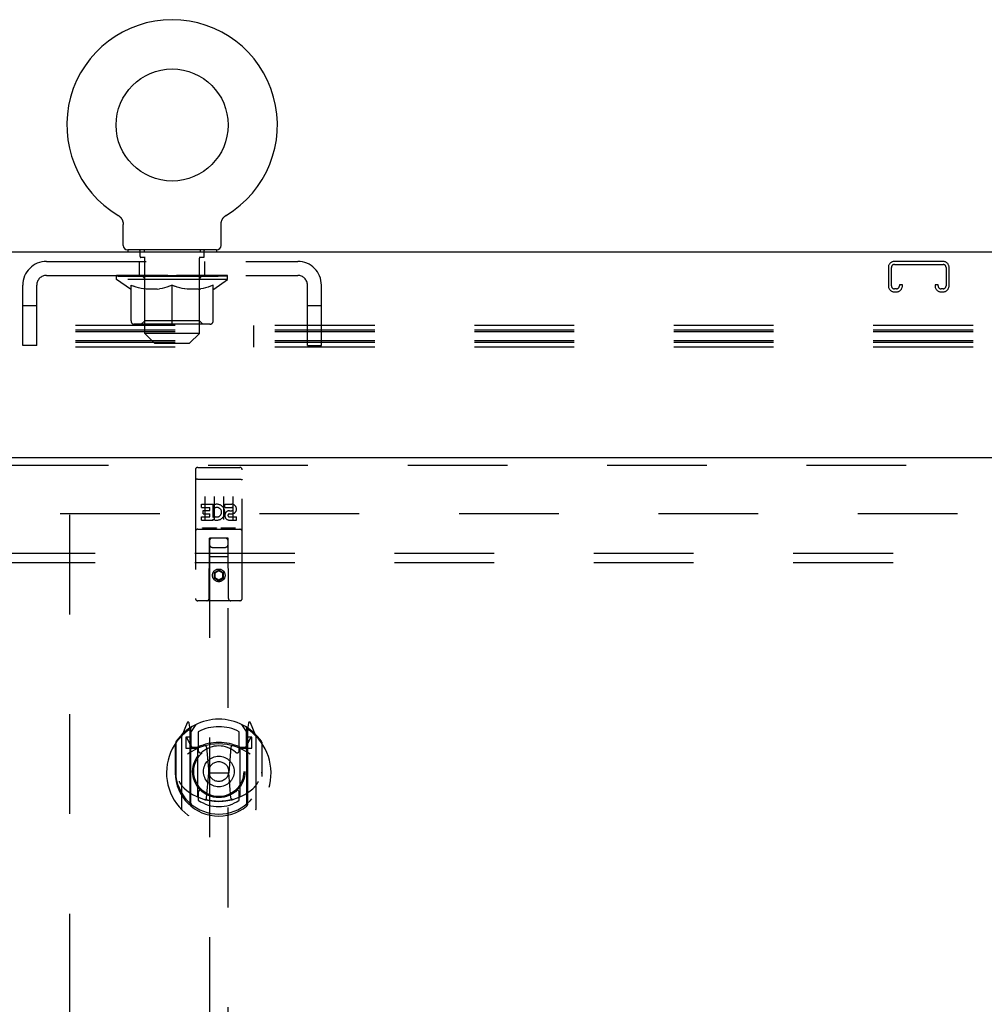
# Model space of a CAD drawing. Header units: inches. Extents: x 0 to 243, y 0 to 157.
# Tile 30 of 68: x 89 to 102, y 88 to 102. Entities that reach past the tile are written whole.
import ezdxf

# ---------------------------------------------------------------- set-up
doc = ezdxf.new("R2010")
doc.units = ezdxf.units.IN
doc.header["$LTSCALE"] = 13.357143
doc.header["$MEASUREMENT"] = 0
doc.linetypes.add('HIDDEN', pattern=[0.2, 0.1, -0.1])
doc.layers.get('0').update_dxf_attribs({"linetype": 'CONTINUOUS'})
for name, color, linetype in [('DEFAULT_2', 8, 'HIDDEN'), ('DOOR_2_ASSEMBLY', 7, 'CONTINUOUS'), ('SUBPANELS', 7, 'CONTINUOUS')]:
    doc.layers.add(name, color=color, linetype=linetype)

msp = doc.modelspace()

# ---------------------------------------------------------------- linework, layer by layer
at = {"color": 7, "linetype": 'Continuous'}
for p, q in [((90.2614, 98.8992), (90.2613, 98.8992)), ((90.2613, 98.8992), (90.2657, 98.8965)), ((90.2629, 98.8982), (90.2621, 98.8987)), ((90.2657, 98.8965), (90.27, 98.8936)), ((90.27, 98.8936), (90.2742, 98.8905)), ((90.2741, 98.8906), (90.2783, 98.8873)), ((90.2781, 98.8874), (90.2822, 98.8839)), ((90.2821, 98.8841), (90.286, 98.8804)), ((90.2859, 98.8806), (90.2897, 98.8768)), ((90.2896, 98.8769), (90.2933, 98.873)), ((90.2931, 98.8731), (90.2967, 98.8691)), ((90.2965, 98.8692), (90.2999, 98.865)), ((90.2998, 98.8652), (90.303, 98.8609)), ((91.6659, 98.8609), (91.6691, 98.8652)), ((91.669, 98.865), (91.6724, 98.8692)), ((91.6723, 98.8691), (91.6758, 98.8731)), ((91.6757, 98.873), (91.6794, 98.8769)), ((91.6792, 98.8768), (91.6831, 98.8806)), ((91.6829, 98.8804), (91.6869, 98.8841)), ((91.6867, 98.8839), (91.6908, 98.8874)), ((91.6907, 98.8873), (91.6949, 98.8906)), ((91.6947, 98.8905), (91.699, 98.8936)), ((91.6989, 98.8936), (91.7032, 98.8965)), ((91.699, 98.8936), (91.7001, 98.8944)), ((91.7032, 98.8965), (91.7076, 98.8992)), ((91.7068, 98.8987), (91.706, 98.8982)), ((90.3029, 98.8611), (90.306, 98.8566)), ((90.3059, 98.8568), (90.3088, 98.8523)), ((90.3087, 98.8524), (90.3114, 98.8478)), ((90.3114, 98.8479), (90.3139, 98.8432)), ((90.3138, 98.8434), (90.3162, 98.8386)), ((90.3161, 98.8387), (90.3183, 98.8339)), ((90.3183, 98.834), (90.3202, 98.829)), ((90.3202, 98.8291), (90.322, 98.8242)), ((90.322, 98.8243), (90.3236, 98.8192)), ((90.3236, 98.8193), (90.325, 98.8142)), ((90.325, 98.8143), (90.3262, 98.8092)), ((90.3262, 98.8093), (90.3272, 98.8041)), ((90.3272, 98.8042), (90.328, 98.799)), ((90.328, 98.799), (90.3287, 98.7939)), ((90.3287, 98.7939), (90.3291, 98.7887)), ((90.3291, 98.7887), (90.3294, 98.7835)), ((90.3294, 98.7835), (90.3295, 98.779)), ((90.3295, 98.4979), (90.3295, 98.779)), ((91.6395, 98.7835), (91.6398, 98.7887)), ((91.6395, 98.779), (91.6395, 98.7835)), ((91.6395, 98.779), (91.6395, 98.7835)), ((91.6395, 98.4979), (91.6395, 98.779)), ((91.6398, 98.7887), (91.6403, 98.7939)), ((91.6403, 98.7939), (91.6409, 98.799)), ((91.6409, 98.799), (91.6417, 98.8042)), ((91.6417, 98.8041), (91.6428, 98.8093)), ((91.6428, 98.8092), (91.644, 98.8143)), ((91.644, 98.8142), (91.6454, 98.8193)), ((91.6454, 98.8192), (91.647, 98.8243)), ((91.6469, 98.8242), (91.6487, 98.8291)), ((91.6487, 98.829), (91.6507, 98.834)), ((91.6507, 98.8339), (91.6528, 98.8387)), ((91.6528, 98.8386), (91.6551, 98.8434)), ((91.6551, 98.8432), (91.6576, 98.8479)), ((91.6575, 98.8478), (91.6602, 98.8524)), ((91.6602, 98.8523), (91.663, 98.8568)), ((91.6629, 98.8566), (91.666, 98.8611)), ((167.047, 98.4079), (49.172, 98.4079)), ((90.3895, 98.4379), (90.3895, 98.4079)), ((91.5795, 98.4379), (90.3895, 98.4379)), ((91.5795, 98.4379), (91.5795, 98.4079))]:
    msp.add_line(p, q, dxfattribs=at)
msp.add_circle((90.9845, 100.1096), 0.75, dxfattribs=at)
for centre, radius, start, end in [((90.9845, 100.1096), 1.41, 300.81801, 239.18199), ((90.3895, 98.4979), 0.06, 180, 270), ((91.5795, 98.4979), 0.06, 270, 360)]:
    msp.add_arc(centre, radius, start, end, dxfattribs=at)
at = {"layer": 'DEFAULT_2', "color": 8, "linetype": 'HIDDEN'}
for p, q in [((90.2688, 98.8944), (90.27, 98.8936)), ((91.7076, 98.8992), (91.7076, 98.8992)), ((91.7077, 98.8992), (91.7076, 98.8992)), ((90.5545, 98.3479), (90.5545, 98.4279)), ((90.6217, 98.3379), (90.5645, 98.3379)), ((90.6095, 98.4379), (90.6095, 98.4079)), ((91.4045, 98.3379), (91.3472, 98.3379)), ((91.3595, 98.4379), (91.3595, 98.4079)), ((91.4145, 98.3479), (91.4145, 98.4279)), ((89.3015, 98.2829), (92.6675, 98.2829)), ((90.547, 98.0959), (90.547, 98.2829)), ((90.6195, 97.3179), (90.6195, 98.3279)), ((91.3495, 97.3179), (91.3495, 98.3279)), ((91.422, 98.0959), (91.422, 98.2829)), ((101.3107, 98.2829), (100.6582, 98.2829)), ((100.6582, 98.2429), (101.3107, 98.2429)), ((89.3015, 98.0959), (92.6675, 98.0959)), ((90.241, 98.0412), (90.241, 98.0959)), ((90.2523, 98.0881), (90.2523, 98.0959)), ((90.2629, 98.0842), (90.2629, 98.0881)), ((90.2629, 98.0842), (91.7061, 98.0842)), ((90.2733, 98.0842), (90.2733, 98.0881)), ((90.2744, 98.0842), (90.2744, 98.0881)), ((90.2858, 98.0881), (90.2858, 98.0959)), ((90.3053, 98.0842), (90.3053, 98.0881)), ((90.3075, 98.0842), (90.3075, 98.0881)), ((90.3406, 98.0881), (90.3406, 98.0959)), ((90.3579, 98.0842), (90.3579, 98.0881)), ((90.3612, 98.0842), (90.3612, 98.0881)), ((90.5976, 98.0877), (90.3687, 98.0877)), ((90.4149, 98.0881), (90.4149, 98.0959)), ((90.4163, 98.0842), (90.4163, 98.0877)), ((90.4169, 98.0842), (90.4169, 98.0877)), ((90.42, 98.0842), (90.42, 98.0877)), ((90.4296, 98.0842), (90.4296, 98.0881)), ((90.4298, 98.0842), (90.4298, 98.0877)), ((90.4338, 98.0842), (90.4338, 98.0881)), ((90.437, 98.0842), (90.437, 98.0889)), ((90.4409, 98.0842), (90.4409, 98.0877)), ((90.4602, 98.0842), (90.4602, 98.0877)), ((90.4783, 98.0842), (90.4783, 98.0877)), ((90.4807, 98.0842), (90.4807, 98.0909)), ((90.5065, 98.0842), (90.5065, 98.0877)), ((90.5066, 98.0881), (90.5066, 98.0959)), ((90.5181, 98.0842), (90.5181, 98.0881)), ((90.5231, 98.0842), (90.5231, 98.0881)), ((90.5311, 98.0842), (90.5311, 98.0877)), ((90.5468, 98.0842), (90.5468, 98.0927)), ((90.5674, 98.0842), (90.5674, 98.0877)), ((90.5701, 98.0842), (90.5701, 98.0877)), ((90.5976, 98.0842), (90.5976, 98.0877)), ((90.676, 98.0877), (90.6103, 98.0877)), ((90.6127, 98.0881), (90.6127, 98.0959)), ((90.6208, 98.0842), (90.6208, 98.0881)), ((90.6265, 98.0842), (90.6265, 98.0881)), ((90.6332, 98.0842), (90.6332, 98.094)), ((90.6409, 98.0842), (90.6409, 98.0877)), ((90.6521, 98.0842), (90.6521, 98.0877)), ((90.676, 98.0842), (90.676, 98.0877)), ((90.7636, 98.0877), (90.701, 98.0877)), ((90.7248, 98.0842), (90.7248, 98.0877)), ((90.7302, 98.0881), (90.7302, 98.0959)), ((90.7346, 98.0842), (90.7346, 98.0881)), ((90.7373, 98.0842), (90.7373, 98.0951)), ((90.7407, 98.0842), (90.7407, 98.0881)), ((90.7501, 98.0842), (90.7501, 98.0882)), ((90.7636, 98.0842), (90.7636, 98.0877)), ((90.858, 98.0877), (90.8004, 98.0877)), ((90.8167, 98.0842), (90.8167, 98.0877)), ((90.8497, 98.0877), (90.9417, 98.0933)), ((90.8554, 98.0881), (90.8554, 98.0959)), ((90.856, 98.0957), (90.8554, 98.0959)), ((90.856, 98.0881), (90.856, 98.0957)), ((90.856, 98.0842), (90.856, 98.0881)), ((90.858, 98.0842), (90.858, 98.0877)), ((90.861, 98.0842), (90.861, 98.0884)), ((90.8624, 98.0842), (90.8624, 98.0881)), ((90.9054, 98.0877), (90.9787, 98.0877)), ((90.9136, 98.0842), (90.9136, 98.0877)), ((90.917, 98.0877), (90.917, 98.0918)), ((90.9417, 98.0877), (90.9417, 98.0933)), ((90.9563, 98.0842), (90.9563, 98.0877)), ((90.9815, 98.0882), (90.9812, 98.0881)), ((90.9812, 98.0842), (90.9812, 98.0881)), ((90.9815, 98.0842), (90.9815, 98.0882)), ((90.9845, 98.0881), (90.9845, 98.0959)), ((90.9845, 98.0959), (91.1192, 98.0877)), ((90.9875, 98.0842), (90.9875, 98.0882)), ((90.9875, 98.0882), (90.9877, 98.0881)), ((90.9877, 98.0842), (90.9877, 98.0881)), ((91.0127, 98.0842), (91.0127, 98.0877)), ((91.0127, 98.0877), (91.0636, 98.0877)), ((91.0554, 98.0842), (91.0554, 98.0877)), ((91.1066, 98.0842), (91.1066, 98.0881)), ((91.108, 98.0842), (91.108, 98.0884)), ((91.1109, 98.0842), (91.1109, 98.0877)), ((91.1109, 98.0877), (91.1685, 98.0877)), ((91.1129, 98.0957), (91.1136, 98.0959)), ((91.1129, 98.0881), (91.1129, 98.0957)), ((91.113, 98.0842), (91.113, 98.0881)), ((91.1136, 98.0881), (91.1136, 98.0959)), ((91.1523, 98.0842), (91.1523, 98.0877)), ((91.2053, 98.0842), (91.2053, 98.0877)), ((91.2053, 98.0877), (91.2679, 98.0877)), ((91.2189, 98.0842), (91.2189, 98.0882)), ((91.2282, 98.0842), (91.2282, 98.0881)), ((91.2316, 98.0842), (91.2316, 98.0951)), ((91.2343, 98.0842), (91.2343, 98.0881)), ((91.2388, 98.0881), (91.2388, 98.0959)), ((91.2441, 98.0842), (91.2441, 98.0877)), ((91.293, 98.0842), (91.293, 98.0877)), ((91.293, 98.0877), (91.3587, 98.0877)), ((91.3168, 98.0842), (91.3168, 98.0877)), ((91.3281, 98.0842), (91.3281, 98.0877)), ((91.3358, 98.0842), (91.3358, 98.094)), ((91.3424, 98.0842), (91.3424, 98.0881)), ((91.3481, 98.0842), (91.3481, 98.0881)), ((91.3562, 98.0881), (91.3562, 98.0959)), ((91.3713, 98.0842), (91.3713, 98.0877)), ((91.3713, 98.0877), (91.6003, 98.0877)), ((91.3988, 98.0842), (91.3988, 98.0877)), ((91.4016, 98.0842), (91.4016, 98.0877)), ((91.4222, 98.0842), (91.4222, 98.0927)), ((91.4379, 98.0842), (91.4379, 98.0877)), ((91.4458, 98.0842), (91.4458, 98.0881)), ((91.4508, 98.0842), (91.4508, 98.0881)), ((91.4624, 98.0881), (91.4624, 98.0959)), ((91.4624, 98.0842), (91.4624, 98.0877)), ((91.4882, 98.0842), (91.4882, 98.0909)), ((91.4906, 98.0842), (91.4906, 98.0877)), ((91.5087, 98.0842), (91.5087, 98.0877)), ((91.528, 98.0842), (91.528, 98.0877)), ((91.532, 98.0842), (91.532, 98.0889)), ((91.5351, 98.0842), (91.5351, 98.0881)), ((91.5391, 98.0842), (91.5391, 98.0877)), ((91.5393, 98.0842), (91.5393, 98.0881)), ((91.5489, 98.0842), (91.5489, 98.0877)), ((91.552, 98.0842), (91.552, 98.0877)), ((91.5527, 98.0842), (91.5527, 98.0877)), ((91.554, 98.0881), (91.554, 98.0959)), ((91.6078, 98.0842), (91.6078, 98.0881)), ((91.611, 98.0842), (91.611, 98.0881)), ((91.6284, 98.0881), (91.6284, 98.0959)), ((91.6614, 98.0842), (91.6614, 98.0881)), ((91.6637, 98.0842), (91.6637, 98.0881)), ((91.6831, 98.0881), (91.6831, 98.0959)), ((91.6945, 98.0842), (91.6945, 98.0881)), ((91.6957, 98.0842), (91.6957, 98.0881)), ((91.7061, 98.0842), (91.7061, 98.0881)), ((91.7167, 98.0881), (91.7167, 98.0959)), ((91.728, 98.0412), (91.728, 98.0959)), ((100.5782, 98.2029), (100.5782, 97.9566)), ((100.6182, 97.9566), (100.6182, 98.2029)), ((101.3507, 98.2029), (101.3507, 97.9566)), ((101.3907, 97.9566), (101.3907, 98.2029)), ((88.9845, 97.1579), (88.9845, 97.9659)), ((89.1715, 97.1579), (89.1715, 97.9659)), ((90.4274, 97.9107), (90.241, 98.0412)), ((91.728, 98.0412), (90.241, 98.0412)), ((90.434, 97.486), (90.434, 97.9657)), ((90.434, 97.9657), (90.4687, 97.9523)), ((90.5029, 97.9406), (90.4683, 97.9524)), ((90.6186, 97.4892), (90.6186, 98.0376)), ((90.9501, 97.9524), (90.9156, 97.9406)), ((90.9845, 97.9657), (90.9497, 97.9523)), ((90.9845, 97.4426), (90.9845, 97.9657)), ((90.9845, 97.9657), (91.0192, 97.9523)), ((91.0534, 97.9406), (91.0188, 97.9524)), ((91.3504, 97.4892), (91.3504, 98.0376)), ((91.5006, 97.9524), (91.4661, 97.9406)), ((91.535, 97.9657), (91.5002, 97.9523)), ((91.535, 97.486), (91.535, 97.9657)), ((91.5416, 97.9107), (91.728, 98.0412)), ((92.7975, 97.1579), (92.7975, 97.9659)), ((92.9845, 97.1579), (92.9845, 97.9659)), ((100.7257, 97.9704), (100.7257, 97.9566)), ((100.7657, 97.9704), (100.7257, 97.9704)), ((100.7657, 97.9566), (100.7657, 97.9704)), ((101.2032, 97.9704), (101.2032, 97.9566)), ((101.2432, 97.9704), (101.2032, 97.9704)), ((101.2432, 97.9566), (101.2432, 97.9704)), ((90.4274, 97.9107), (90.434, 97.9107)), ((90.5363, 97.9306), (90.5023, 97.9408)), ((90.5694, 97.9223), (90.5357, 97.9308)), ((90.6024, 97.9156), (90.5688, 97.9224)), ((90.6351, 97.9107), (90.602, 97.9157)), ((90.7833, 97.9107), (90.6351, 97.9107)), ((90.7833, 97.9107), (90.8164, 97.9157)), ((90.8496, 97.9224), (90.8161, 97.9156)), ((90.8828, 97.9308), (90.8491, 97.9223)), ((90.9162, 97.9408), (90.8821, 97.9306)), ((91.0868, 97.9306), (91.0528, 97.9408)), ((91.1199, 97.9223), (91.0862, 97.9308)), ((91.1529, 97.9156), (91.1193, 97.9224)), ((91.1856, 97.9107), (91.1525, 97.9157)), ((91.3338, 97.9107), (91.1856, 97.9107)), ((91.3338, 97.9107), (91.3669, 97.9157)), ((91.4001, 97.9224), (91.3666, 97.9156)), ((91.4333, 97.9308), (91.3996, 97.9223)), ((91.4667, 97.9408), (91.4326, 97.9306)), ((91.535, 97.9107), (91.5416, 97.9107)), ((100.6857, 97.9166), (100.6582, 97.9166)), ((100.6582, 97.8766), (100.6857, 97.8766)), ((101.3107, 97.9166), (101.2832, 97.9166)), ((101.2832, 97.8766), (101.3107, 97.8766)), ((89.1715, 97.6879), (88.9845, 97.6879)), ((92.9845, 97.6879), (92.7975, 97.6879)), ((131.0975, 97.4238), (49.1095, 97.4238)), ((91.4916, 97.4426), (90.4774, 97.4426)), ((90.6186, 97.4892), (90.572, 97.4426)), ((91.3504, 97.4892), (90.6186, 97.4892)), ((91.3504, 97.4892), (91.397, 97.4426)), ((92.079, 97.1362), (92.079, 97.4238)), ((131.0975, 97.3628), (49.079, 97.3628)), ((131.0975, 97.341), (49.1095, 97.341)), ((90.7495, 97.1879), (90.6195, 97.3179)), ((91.3495, 97.3179), (90.6195, 97.3179)), ((91.2195, 97.1879), (91.3495, 97.3179)), ((131.0975, 97.219), (49.079, 97.219)), ((131.0975, 97.1972), (49.1095, 97.1972)), ((89.1715, 97.1579), (88.9845, 97.1579)), ((90.7495, 97.1879), (91.2195, 97.1879)), ((92.7975, 97.1579), (92.9845, 97.1579)), ((131.0975, 97.1362), (49.1095, 97.1362)), ((89.4845, 94.9079), (124.4845, 94.9079)), ((89.6095, 94.8929), (89.6095, 15.9229))]:
    msp.add_line(p, q, dxfattribs=at)
for centre, radius, start, end in [((90.5445, 98.4279), 0.01, 0, 90), ((90.5645, 98.3479), 0.01, 180, 270), ((90.6095, 98.3279), 0.01, 0, 90), ((91.3595, 98.3279), 0.01, 90, 180), ((91.4045, 98.3479), 0.01, 270, 360), ((91.4245, 98.4279), 0.01, 90, 180), ((89.3015, 97.9659), 0.317, 90, 180), ((92.6675, 97.9659), 0.317, 0, 90), ((100.6582, 98.2029), 0.08, 90, 180), ((100.6582, 98.2029), 0.04, 90, 180), ((101.3107, 98.2029), 0.08, 0, 90), ((101.3107, 98.2029), 0.04, 0, 90), ((89.3015, 97.9659), 0.13, 90, 180), ((90.572, 98.0376), 0.0466, 0, 90), ((91.397, 98.0376), 0.0466, 90, 180), ((92.6675, 97.9659), 0.13, 0, 90), ((100.6582, 97.9566), 0.08, 180, 270), ((100.6582, 97.9566), 0.04, 180, 270), ((100.6857, 97.9566), 0.08, 270, 360), ((100.6857, 97.9566), 0.04, 270, 360), ((101.2832, 97.9566), 0.08, 180, 270), ((101.2832, 97.9566), 0.04, 180, 270), ((101.3107, 97.9566), 0.08, 270, 360), ((101.3107, 97.9566), 0.04, 270, 360), ((90.4774, 97.486), 0.0434, 180, 270), ((91.4916, 97.486), 0.0434, 270, 360)]:
    msp.add_arc(centre, radius, start, end, dxfattribs=at)
for centre, major_axis, ratio, start_param, end_param in [((90.9845, 98.0959), (0.7435, 0.0078), 0.0592469, 2.9664385, 3.1409715), ((90.2178, 98.082), (0.2318, 0), 0.0601675, 0.4265475, 1.4705034), ((90.9845, 98.0959), (0.7435, 0), 0.0601675, 3.1415927, 3.3161256), ((90.2178, 98.0742), (0.2318, 0.0024), 0.0592469, 1.3743227, 1.4698822), ((90.9845, 98.0959), (0.7435, 0.0153), 0.0565149, 2.7913601, 2.965893), ((90.1894, 98.082), (0.2318, 0.0024), 0.0592469, 0.2513934, 1.2953492), ((90.2695, 98.082), (0.2318, -0.0024), 0.0592469, 0.6017017, 1.6456575), ((90.9845, 98.0959), (0.7435, -0.0078), 0.0592469, -2.9664385, -2.7919056), ((90.2695, 98.0742), (0.2318, 0), 0.0601675, 1.5494768, 1.6450363), ((90.1894, 98.0742), (0.2318, 0.0048), 0.0565149, 1.1992442, 1.2948037), ((90.2734, 98.0769), (0.1922, 0.002), 0.0592469, 1.0516265, 1.6250441), ((90.2503, 98.0769), (0.1922, 0.004), 0.0565149, 0.8765481, 1.4499657), ((90.3181, 98.0769), (0.1922, 0), 0.0601675, 1.2267806, 1.8001982), ((90.9845, 98.0959), (0.7435, 0.0224), 0.0520593, 2.6164235, 2.7909564), ((90.1851, 98.082), (0.2318, 0.0048), 0.0565149, 0.076315, 1.1202708), ((90.3429, 98.082), (0.2318, -0.0048), 0.0565149, 0.7767801, 1.8207359), ((90.9845, 98.0959), (0.7435, -0.0153), 0.0565149, -2.7913601, -2.6168272), ((90.3429, 98.0742), (0.2318, -0.0024), 0.0592469, 1.7246309, 1.8201904), ((90.1851, 98.0742), (0.2318, 0.007), 0.0520593, 1.0243076, 1.1198671), ((90.2495, 98.0769), (0.1922, 0.0058), 0.0520593, 0.7016115, 1.2750291), ((90.3831, 98.0769), (0.1922, -0.002), 0.0592469, 1.4019348, 1.9753523), ((90.9845, 98.0959), (0.7435, 0.0288), 0.046022, 2.4416773, 2.6162102), ((90.4358, 98.082), (0.2318, -0.007), 0.0520593, 0.9517167, 1.9956725), ((90.9845, 98.0959), (0.7435, -0.0224), 0.0520593, -2.6164235, -2.4418906), ((90.2052, 98.082), (0.2318, 0.007), 0.0520593, -0.0986216, 0.9453342), ((90.4358, 98.0742), (0.2318, -0.0048), 0.0565149, 1.8997093, 1.9952689), ((90.2052, 98.0742), (0.2318, 0.009), 0.046022, 0.8495614, 0.9451209), ((90.2711, 98.0769), (0.1922, 0.0074), 0.046022, 0.5268653, 1.1002829), ((90.4663, 98.0769), (0.1922, -0.004), 0.0565149, 1.5770132, 2.1504308), ((90.9845, 98.0959), (0.7435, 0.0343), 0.0385928, 2.2671466, 2.4416795), ((90.5454, 98.082), (0.2318, -0.009), 0.046022, 1.1264629, 2.1704187), ((90.2489, 98.082), (0.2318, 0.009), 0.046022, -0.2733678, 0.770588), ((90.9845, 98.0959), (0.7435, -0.0288), 0.046022, -2.4416773, -2.2671444), ((90.5454, 98.0742), (0.2318, -0.007), 0.0520593, 2.0746459, 2.1702055), ((90.2489, 98.0742), (0.2318, 0.0107), 0.0385928, 0.6750307, 0.7705902), ((90.3143, 98.0769), (0.1922, 0.0089), 0.0385928, 0.3523346, 0.9257522), ((90.5652, 98.0769), (0.1922, -0.0058), 0.0520593, 1.7519498, 2.3253674), ((90.9845, 98.0959), (0.7435, 0.0388), 0.0300022, 2.0928304, 2.2673633), ((90.6683, 98.082), (0.2318, -0.0107), 0.0385928, 1.3009936, 2.3449494), ((90.3149, 98.082), (0.2318, 0.0107), 0.0385928, -0.4478985, 0.5960573), ((90.9845, 98.0959), (0.7435, -0.0343), 0.0385928, -2.2671466, -2.0926137), ((90.6683, 98.0742), (0.2318, -0.009), 0.046022, 2.2493921, 2.3449517), ((90.3149, 98.0742), (0.2318, 0.0121), 0.0300022, 0.5007145, 0.596274), ((90.3779, 98.0769), (0.1922, 0.01), 0.0300022, 0.1780184, 0.751436), ((90.6769, 98.0769), (0.1922, -0.0074), 0.046022, 1.926696, 2.5001136), ((90.4014, 98.082), (0.2318, 0.0121), 0.0300022, -0.6222147, 0.4217411), ((90.9845, 98.0959), (0.7435, 0.0421), 0.0205129, 1.9187019, 2.0932348), ((90.8009, 98.082), (0.2318, -0.0121), 0.0300022, 1.4753098, 2.5192656), ((90.9845, 98.0959), (0.7435, -0.0388), 0.0300022, -2.0928304, -1.9182975), ((90.8009, 98.0742), (0.2318, -0.0107), 0.0385928, 2.4239228, 2.5194823), ((90.4014, 98.0742), (0.2318, 0.0131), 0.0205129, 0.326586, 0.4221455), ((90.4599, 98.0769), (0.1922, 0.0109), 0.0205129, 0.0038899, 0.5773075), ((90.798, 98.0769), (0.1922, -0.0089), 0.0385928, 2.1012267, 2.6746443), ((90.5055, 98.082), (0.2318, 0.0131), 0.0205129, -0.7963432, 0.2476126), ((90.9845, 98.0959), (0.7435, 0.0441), 0.0104114, 1.7447123, 1.9192452), ((90.939, 98.082), (0.2318, -0.0131), 0.0205129, 1.6494383, 2.6933941), ((90.9845, 98.0959), (0.7435, -0.0421), 0.0205129, -1.9187019, -1.744169), ((90.939, 98.0742), (0.2318, -0.0121), 0.0300022, 2.598239, 2.6937986), ((90.5055, 98.0742), (0.2318, 0.0137), 0.0104114, 0.1525964, 0.2481559), ((90.5579, 98.0769), (0.1922, 0.0114), 0.0104114, 6.1130856, 6.6865032), ((90.9247, 98.0769), (0.1922, -0.01), 0.0300022, 2.2755429, 2.8489605), ((90.6242, 98.082), (0.2318, 0.0137), 0.0104114, -0.9703328, -0.0008369), ((91.0785, 98.082), (0.2318, -0.0137), 0.0104114, 1.8234279, 2.8673837), ((90.9845, 98.0959), (0.7435, -0.0441), 0.0104114, -1.7447123, -1.5701793), ((91.0785, 98.0742), (0.2318, -0.0131), 0.0205129, 2.7723675, 2.867927), ((91.0532, 98.0769), (0.1922, -0.0109), 0.0205129, 2.4496714, 3.023089), ((90.8905, 98.082), (0.2318, 0.0137), 0.0104114, 0.2742089, 1.3181647), ((90.7893, 98.0769), (0.1922, 0.0114), 0.0104114, -0.000381, 0.5179316), ((90.7538, 98.0742), (0.2318, 0.0137), 0.0104114, 0.1952355, 0.4071984), ((90.9845, 98.0959), (0.7435, 0.0441), 0.0104114, -1.5791227, -1.3968804), ((91.2151, 98.0742), (0.2318, -0.0137), 0.0104114, 2.9463572, 3.0419167), ((91.1797, 98.0769), (0.1922, -0.0114), 0.0104114, 2.623661, 3.1420442), ((91.03, 98.082), (0.2318, 0.0131), 0.0205129, 0.4481986, 1.4921544), ((90.9157, 98.0769), (0.1922, 0.0109), 0.0205129, 0.1185037, 0.6919213), ((90.8905, 98.0742), (0.2318, 0.0131), 0.0205129, 0.2736656, 0.3692251), ((91.3448, 98.082), (0.2318, -0.0137), 0.0104114, -3.1407558, -2.1712598), ((90.9845, 98.0959), (0.7435, 0.0421), 0.0205129, -1.3974237, -1.2228907), ((90.9845, 98.0959), (0.7435, -0.0441), 0.0104114, 1.2223475, 1.3968804), ((91.1681, 98.082), (0.2318, 0.0121), 0.0300022, 0.622327, 1.6662828), ((91.0442, 98.0769), (0.1922, 0.01), 0.0300022, 0.2926322, 0.8660497), ((91.4111, 98.0769), (0.1922, -0.0114), 0.0104114, 2.7382748, 3.3116924), ((91.4635, 98.082), (0.2318, -0.0131), 0.0205129, 2.89398, 3.9379359), ((91.03, 98.0742), (0.2318, 0.0121), 0.0300022, 0.4477941, 0.5433536), ((91.4635, 98.0742), (0.2318, -0.0137), 0.0104114, 2.8934368, 2.9889963), ((91.3006, 98.082), (0.2318, 0.0107), 0.0385928, 0.7966432, 1.840599), ((90.9845, 98.0959), (0.7435, 0.0388), 0.0300022, -1.2232952, -1.0487623), ((90.9845, 98.0959), (0.7435, -0.0421), 0.0205129, 1.0483578, 1.2228907), ((91.171, 98.0769), (0.1922, 0.0089), 0.0385928, 0.4669484, 1.0403659), ((91.509, 98.0769), (0.1922, -0.0109), 0.0205129, 2.5642852, 3.1377028), ((91.5676, 98.082), (0.2318, -0.0121), 0.0300022, 2.7198516, 3.7638074), ((91.4235, 98.082), (0.2318, 0.009), 0.046022, 0.9711739, 2.0151297), ((91.1681, 98.0742), (0.2318, 0.0107), 0.0385928, 0.6221103, 0.7176698), ((91.5676, 98.0742), (0.2318, -0.0131), 0.0205129, 2.7194471, 2.8150066), ((90.9845, 98.0959), (0.7435, 0.0343), 0.0385928, -1.048979, -0.8744461), ((90.9845, 98.0959), (0.7435, -0.0388), 0.0300022, 0.8742293, 1.0487623), ((91.292, 98.0769), (0.1922, 0.0074), 0.046022, 0.641479, 1.2148966), ((91.5331, 98.082), (0.2318, 0.007), 0.0520593, 1.1459201, 2.1898759), ((91.5911, 98.0769), (0.1922, -0.01), 0.0300022, 2.3901567, 2.9635743), ((91.654, 98.082), (0.2318, -0.0107), 0.0385928, 2.5455354, 3.5894912), ((91.4037, 98.0769), (0.1922, 0.0058), 0.0520593, 0.8162253, 1.3896428), ((91.3006, 98.0742), (0.2318, 0.009), 0.046022, 0.796641, 0.8922005), ((91.654, 98.0742), (0.2318, -0.0121), 0.0300022, 2.5453186, 2.6408782), ((91.6261, 98.082), (0.2318, 0.0048), 0.0565149, 1.3208567, 2.3648125), ((90.9845, 98.0959), (0.7435, 0.0288), 0.046022, -0.8744483, -0.6999154), ((90.9845, 98.0959), (0.7435, -0.0343), 0.0385928, 0.6999131, 0.8744461), ((91.6546, 98.0769), (0.1922, -0.0089), 0.0385928, 2.2158405, 2.7892581), ((91.7201, 98.082), (0.2318, -0.009), 0.046022, 2.3710047, 3.4149605), ((91.5027, 98.0769), (0.1922, 0.004), 0.0565149, 0.9911619, 1.5645794), ((91.6995, 98.082), (0.2318, 0.0024), 0.0592469, 1.4959352, 2.539891), ((91.7638, 98.082), (0.2318, -0.007), 0.0520593, 2.1962585, 3.2402143), ((91.6979, 98.0769), (0.1922, -0.0074), 0.046022, 2.0413098, 2.6147274), ((91.4235, 98.0742), (0.2318, 0.007), 0.0520593, 0.9713872, 1.0669467), ((91.7201, 98.0742), (0.2318, -0.0107), 0.0385928, 2.3710024, 2.4665619), ((91.7512, 98.082), (0.2318, 0), 0.0601675, 1.6710893, 2.7150451), ((91.7838, 98.082), (0.2318, -0.0048), 0.0565149, 2.0213219, 3.0652777), ((91.5859, 98.0769), (0.1922, 0.002), 0.0592469, 1.1662403, 1.7396579), ((90.9845, 98.0959), (0.7435, 0.0224), 0.0520593, -0.6997021, -0.5251692), ((90.9845, 98.0959), (0.7435, -0.0288), 0.046022, 0.5253825, 0.6999154), ((91.7796, 98.082), (0.2318, -0.0024), 0.0592469, 1.8462434, 2.8901992), ((91.7194, 98.0769), (0.1922, -0.0058), 0.0520593, 1.8665636, 2.4399812), ((91.6508, 98.0769), (0.1922, 0), 0.0601675, 1.3413944, 1.914812), ((91.7186, 98.0769), (0.1922, -0.004), 0.0565149, 1.691627, 2.2650446), ((91.6955, 98.0769), (0.1922, -0.002), 0.0592469, 1.5165485, 2.0899661), ((91.5331, 98.0742), (0.2318, 0.0048), 0.0565149, 1.1463238, 1.2418833), ((91.7638, 98.0742), (0.2318, -0.009), 0.046022, 2.1964717, 2.2920313), ((90.9845, 98.0959), (0.7435, 0.0153), 0.0565149, -0.5247655, -0.3502326), ((90.9845, 98.0959), (0.7435, -0.0224), 0.0520593, 0.3506362, 0.5251692), ((91.6261, 98.0742), (0.2318, 0.0024), 0.0592469, 1.3214023, 1.4169618), ((91.7838, 98.0742), (0.2318, -0.007), 0.0520593, 2.0217255, 2.1172851), ((90.9845, 98.0959), (0.7435, 0.0078), 0.0592469, -0.349687, -0.1751541), ((90.9845, 98.0959), (0.7435, -0.0153), 0.0565149, 0.1756996, 0.3502326), ((91.6995, 98.0742), (0.2318, 0), 0.0601675, 1.4965564, 1.5921159), ((91.7796, 98.0742), (0.2318, -0.0048), 0.0565149, 1.8467889, 1.9423485), ((91.7512, 98.0742), (0.2318, -0.0024), 0.0592469, 1.6717105, 1.76727), ((90.9845, 98.0959), (0.7435, 0), 0.0601675, -0.1745329, 0), ((90.9845, 98.0959), (0.7435, -0.0078), 0.0592469, 0.0006212, 0.1751541)]:
    msp.add_ellipse(centre, major_axis=major_axis, ratio=ratio, start_param=start_param, end_param=end_param, dxfattribs=at)
at = {"layer": 'DOOR_2_ASSEMBLY', "color": 3, "linetype": 'Continuous'}
msp.add_line((88.797, 95.6579), (125.7345, 95.6579), dxfattribs=at)
at = {"layer": 'DOOR_2_ASSEMBLY', "color": 8, "linetype": 'HIDDEN'}
for p, q in [((88.797, 95.5539), (125.7345, 95.5539)), ((91.297, 95.4954), (91.297, 93.7704)), ((91.327, 95.5254), (91.892, 95.5254)), ((91.922, 93.7704), (91.922, 95.4954)), ((91.3136, 95.3666), (91.3128, 95.3665)), ((91.3143, 95.3667), (91.3136, 95.3666)), ((91.3151, 95.3667), (91.3143, 95.3667)), ((91.3159, 95.3668), (91.3151, 95.3667)), ((91.3167, 95.3669), (91.3159, 95.3668)), ((91.3175, 95.367), (91.3167, 95.3669)), ((91.3183, 95.367), (91.3175, 95.367)), ((91.3191, 95.3671), (91.3183, 95.367)), ((91.3199, 95.3671), (91.3191, 95.3671)), ((91.3207, 95.3672), (91.3199, 95.3671)), ((91.3215, 95.3672), (91.3207, 95.3672)), ((91.3224, 95.3673), (91.3215, 95.3672)), ((91.3232, 95.3673), (91.3224, 95.3673)), ((91.324, 95.3673), (91.3232, 95.3673)), ((91.3249, 95.3673), (91.324, 95.3673)), ((91.3257, 95.3673), (91.3249, 95.3673)), ((91.3266, 95.3674), (91.3257, 95.3673)), ((91.3266, 95.3674), (91.892, 95.3674)), ((91.892, 95.3674), (91.8928, 95.3674)), ((91.8928, 95.3674), (91.8937, 95.3673)), ((91.8937, 95.3673), (91.8945, 95.3673)), ((91.8945, 95.3673), (91.8953, 95.3673)), ((91.8953, 95.3673), (91.8962, 95.3673)), ((91.8962, 95.3673), (91.897, 95.3672)), ((91.897, 95.3672), (91.8978, 95.3672)), ((91.8978, 95.3672), (91.8986, 95.3672)), ((91.8986, 95.3672), (91.8995, 95.3671)), ((91.8995, 95.3671), (91.9003, 95.3671)), ((91.9003, 95.3671), (91.9011, 95.367)), ((91.9011, 95.367), (91.9019, 95.3669)), ((91.9019, 95.3669), (91.9027, 95.3669)), ((91.9027, 95.3669), (91.9035, 95.3668)), ((91.9035, 95.3668), (91.9042, 95.3667)), ((91.9042, 95.3667), (91.905, 95.3666)), ((91.422, 95.1342), (91.422, 94.8282)), ((91.547, 95.1342), (91.547, 94.8282)), ((91.672, 95.1342), (91.672, 94.8282)), ((91.797, 95.1342), (91.797, 94.8282)), ((91.3776, 94.9901), (91.3776, 95.0326)), ((91.3776, 95.0326), (91.5338, 95.0326)), ((91.3776, 94.9901), (91.4911, 94.9901)), ((91.3989, 94.9053), (91.3989, 94.9477)), ((91.3989, 94.9477), (91.4911, 94.9477)), ((91.4911, 94.9477), (91.4911, 94.9901)), ((91.5338, 94.855), (91.5338, 95.0326)), ((91.5581, 94.9845), (91.5412, 95.0236)), ((91.69, 94.9901), (91.69, 95.0326)), ((91.69, 95.0326), (91.7825, 95.0326)), ((91.69, 94.9901), (91.7825, 94.9901)), ((91.7539, 94.9463), (91.7824, 94.9463)), ((91.3776, 94.8194), (91.3776, 94.8618)), ((91.3776, 94.8618), (91.4911, 94.8618)), ((91.3776, 94.8194), (91.5338, 94.8194)), ((91.3989, 94.9053), (91.4911, 94.9053)), ((91.4911, 94.8618), (91.4911, 94.9053)), ((91.5338, 94.855), (91.5468, 94.8735)), ((91.5338, 94.8194), (91.5338, 94.8316)), ((91.5373, 94.8299), (91.5338, 94.8316)), ((91.75, 94.9053), (91.7963, 94.9053)), ((91.7539, 94.8618), (91.8463, 94.8618)), ((91.7539, 94.8194), (91.8463, 94.8194)), ((91.8463, 94.8194), (91.8463, 94.8618)), ((91.327, 94.6974), (91.892, 94.6974)), ((91.5706, 94.7134), (91.3986, 94.7134)), ((91.8206, 94.7134), (91.6486, 94.7134)), ((91.4795, 93.7704), (91.483, 94.5804)), ((91.4845, 94.5804), (91.483, 94.5804)), ((91.4845, 94.5804), (91.4845, 57.5786)), ((91.7345, 94.5804), (91.4845, 94.5804)), ((91.7345, 57.5786), (91.7345, 94.5804)), ((91.736, 94.5804), (91.7345, 94.5804)), ((91.7395, 93.7704), (91.736, 94.5804)), ((91.5245, 94.4554), (91.6945, 94.4554)), ((91.7371, 94.3304), (91.4819, 94.3304)), ((91.6095, 94.1522), (91.547, 94.1161)), ((91.6095, 94.1407), (91.557, 94.1104)), ((91.6095, 94.1522), (91.6095, 94.1407)), ((91.672, 94.1161), (91.6095, 94.1522)), ((91.662, 94.1104), (91.6095, 94.1407)), ((91.547, 94.1161), (91.547, 94.044)), ((91.547, 94.1161), (91.557, 94.1104)), ((91.547, 94.044), (91.557, 94.0497)), ((91.547, 94.044), (91.6095, 94.0079)), ((91.557, 94.1104), (91.557, 94.0497)), ((91.557, 94.0497), (91.6095, 94.0194)), ((91.6095, 94.0194), (91.662, 94.0497)), ((91.6095, 94.0079), (91.672, 94.044)), ((91.6095, 94.0079), (91.6095, 94.0194)), ((91.672, 94.1161), (91.662, 94.1104)), ((91.662, 94.0497), (91.662, 94.1104)), ((91.672, 94.044), (91.662, 94.0497)), ((91.672, 94.044), (91.672, 94.1161)), ((91.892, 93.7404), (91.327, 93.7404)), ((91.1841, 92.1062), (91.1139, 91.9307)), ((91.2057, 92.0261), (91.2054, 92.026)), ((91.2061, 92.0265), (91.2057, 92.0261)), ((91.227, 92.0226), (91.2128, 92.1032)), ((91.227, 91.0064), (91.227, 92.0226)), ((91.2345, 91.9754), (91.3045, 92.0844)), ((91.2345, 91.0313), (91.2345, 92.0343)), ((91.237, 92.0096), (91.237, 91.8023)), ((91.9145, 92.0844), (91.9845, 91.9754)), ((91.982, 91.8023), (91.982, 92.0096)), ((91.9845, 91.0313), (91.9845, 92.0343)), ((92.0062, 92.1032), (91.992, 92.0226)), ((91.992, 92.0226), (91.992, 91.0064)), ((92.0135, 92.026), (92.009, 92.0291)), ((92.1051, 91.9307), (92.0349, 92.1062)), ((91.1095, 91.9201), (91.1095, 90.9526)), ((91.167, 91.9154), (91.167, 91.7654)), ((91.2345, 91.9154), (91.167, 91.9154)), ((91.1753, 91.9077), (91.2047, 91.8618)), ((91.3345, 91.9876), (91.3345, 91.7349)), ((91.8845, 91.7349), (91.8845, 91.9876)), ((92.052, 91.9154), (91.9845, 91.9154)), ((92.0142, 91.8618), (92.0437, 91.9077)), ((92.052, 91.7654), (92.052, 91.9154)), ((92.1095, 90.9526), (92.1095, 91.9201)), ((91.027, 91.8245), (91.027, 91.4364)), ((91.0345, 91.8473), (91.0345, 91.3897)), ((91.167, 91.7654), (91.227, 91.7654)), ((91.327, 91.7643), (91.2545, 91.7643)), ((91.257, 91.7823), (91.3228, 91.7823)), ((91.327, 91.1232), (91.327, 91.7545)), ((91.4464, 91.7805), (91.477, 91.4364)), ((91.7726, 91.7805), (91.742, 91.4364)), ((91.9645, 91.7643), (91.892, 91.7643)), ((91.892, 91.7545), (91.892, 91.1232)), ((91.8962, 91.7823), (91.962, 91.7823)), ((91.992, 91.7654), (92.052, 91.7654)), ((92.1845, 91.8473), (92.1845, 91.3897)), ((92.192, 91.4364), (92.192, 91.8245)), ((91.027, 91.4364), (91.042, 91.4364)), ((91.4468, 91.0971), (91.477, 91.4364)), ((91.477, 91.4364), (91.742, 91.4364)), ((91.7721, 91.0971), (91.742, 91.4364)), ((92.192, 91.4364), (92.177, 91.4364)), ((91.3345, 91.1738), (91.3345, 91.0709)), ((91.8845, 91.0709), (91.8845, 91.1738))]:
    msp.add_line(p, q, dxfattribs=at)
for points in [[(91.3128, 95.3665), (91.3125, 95.3664), (91.3121, 95.3664), (91.3117, 95.3663), (91.3114, 95.3663), (91.311, 95.3662), (91.3107, 95.3662), (91.3103, 95.3661), (91.31, 95.366), (91.3096, 95.366), (91.3093, 95.3659), (91.3089, 95.3659), (91.3086, 95.3658), (91.3083, 95.3657), (91.3079, 95.3657), (91.3076, 95.3656), (91.3073, 95.3655), (91.307, 95.3655), (91.3067, 95.3654), (91.3064, 95.3653), (91.3061, 95.3652), (91.3058, 95.3652), (91.3055, 95.3651), (91.3052, 95.365), (91.3049, 95.3649), (91.3046, 95.3649), (91.3043, 95.3648), (91.3041, 95.3647), (91.3038, 95.3646), (91.3035, 95.3645), (91.3033, 95.3645), (91.303, 95.3644), (91.3028, 95.3643), (91.3025, 95.3642), (91.3023, 95.3641), (91.302, 95.364), (91.3018, 95.364), (91.3016, 95.3639), (91.3014, 95.3638), (91.3011, 95.3637), (91.3009, 95.3636), (91.3007, 95.3635), (91.3005, 95.3634), (91.3003, 95.3633), (91.3001, 95.3632), (91.2999, 95.3631), (91.2998, 95.363), (91.2996, 95.363), (91.2994, 95.3629), (91.2993, 95.3628), (91.2991, 95.3627), (91.2989, 95.3626), (91.2988, 95.3625), (91.2987, 95.3624), (91.2985, 95.3623), (91.2984, 95.3622), (91.2983, 95.3621), (91.2981, 95.362), (91.298, 95.3619), (91.2979, 95.3618), (91.2978, 95.3617), (91.2977, 95.3616), (91.2976, 95.3615), (91.2976, 95.3614), (91.2975, 95.3613), (91.2974, 95.3612), (91.2973, 95.3611), (91.2973, 95.361), (91.2972, 95.3609), (91.2972, 95.3608), (91.2971, 95.3606), (91.2971, 95.3605), (91.297, 95.3604), (91.297, 95.3603), (91.297, 95.3602), (91.297, 95.3601), (91.297, 95.36), (91.297, 95.3599)], [(91.905, 95.3666), (91.9057, 95.3665), (91.9061, 95.3665), (91.9065, 95.3664), (91.9068, 95.3664), (91.9072, 95.3663), (91.9076, 95.3663), (91.9079, 95.3662), (91.9083, 95.3662), (91.9086, 95.3661), (91.909, 95.366), (91.9093, 95.366), (91.9097, 95.3659), (91.91, 95.3659), (91.9103, 95.3658), (91.9107, 95.3657), (91.911, 95.3657), (91.9113, 95.3656), (91.9116, 95.3655), (91.912, 95.3655), (91.9123, 95.3654), (91.9126, 95.3653), (91.9129, 95.3652), (91.9132, 95.3652), (91.9135, 95.3651), (91.9138, 95.365), (91.9141, 95.3649), (91.9143, 95.3649), (91.9146, 95.3648), (91.9149, 95.3647), (91.9152, 95.3646), (91.9154, 95.3645), (91.9157, 95.3645), (91.9159, 95.3644), (91.9162, 95.3643), (91.9164, 95.3642), (91.9167, 95.3641), (91.9169, 95.364), (91.9171, 95.364), (91.9174, 95.3639), (91.9176, 95.3638), (91.9178, 95.3637), (91.918, 95.3636), (91.9182, 95.3635), (91.9184, 95.3634), (91.9186, 95.3633), (91.9188, 95.3632), (91.919, 95.3631), (91.9192, 95.363), (91.9194, 95.363), (91.9195, 95.3629), (91.9197, 95.3628), (91.9198, 95.3627), (91.92, 95.3626), (91.9201, 95.3625), (91.9203, 95.3624), (91.9204, 95.3623), (91.9206, 95.3622), (91.9207, 95.3621), (91.9208, 95.362), (91.9209, 95.3619), (91.921, 95.3618), (91.9211, 95.3617), (91.9212, 95.3616), (91.9213, 95.3615), (91.9214, 95.3614), (91.9215, 95.3613), (91.9215, 95.3612), (91.9216, 95.3611), (91.9217, 95.361), (91.9217, 95.3609), (91.9218, 95.3608), (91.9218, 95.3606), (91.9219, 95.3605), (91.9219, 95.3604), (91.9219, 95.3603), (91.9219, 95.3602), (91.922, 95.3601), (91.922, 95.36), (91.922, 95.3599)], [(91.3986, 94.7134), (91.3984, 94.7134), (91.3981, 94.7134), (91.3979, 94.7134), (91.3977, 94.7134), (91.3975, 94.7134), (91.3973, 94.7134), (91.3971, 94.7134), (91.3969, 94.7134), (91.3968, 94.7134), (91.3966, 94.7134), (91.3964, 94.7134), (91.3962, 94.7135), (91.3961, 94.7135), (91.3959, 94.7135), (91.3957, 94.7135), (91.3956, 94.7135), (91.3954, 94.7136), (91.3952, 94.7136), (91.3951, 94.7136), (91.3949, 94.7136), (91.3948, 94.7137), (91.3947, 94.7137), (91.3945, 94.7137), (91.3944, 94.7137), (91.3942, 94.7138), (91.3941, 94.7138), (91.394, 94.7138), (91.3939, 94.7139), (91.3937, 94.7139), (91.3936, 94.7139), (91.3935, 94.714), (91.3934, 94.714), (91.3933, 94.714), (91.3931, 94.7141), (91.393, 94.7141), (91.3929, 94.7141), (91.3928, 94.7142), (91.3927, 94.7142), (91.3926, 94.7143), (91.3925, 94.7143), (91.3924, 94.7143), (91.3923, 94.7144), (91.3922, 94.7144), (91.3921, 94.7145), (91.3921, 94.7145), (91.392, 94.7146)], [(91.577, 94.7146), (91.5769, 94.7145), (91.5768, 94.7145), (91.5767, 94.7144), (91.5766, 94.7144), (91.5765, 94.7143), (91.5764, 94.7143), (91.5763, 94.7143), (91.5762, 94.7142), (91.5761, 94.7142), (91.576, 94.7141), (91.5759, 94.7141), (91.5758, 94.7141), (91.5757, 94.714), (91.5756, 94.714), (91.5755, 94.714), (91.5753, 94.7139), (91.5752, 94.7139), (91.5751, 94.7139), (91.575, 94.7138), (91.5748, 94.7138), (91.5747, 94.7138), (91.5746, 94.7137), (91.5744, 94.7137), (91.5743, 94.7137), (91.5741, 94.7137), (91.574, 94.7136), (91.5738, 94.7136), (91.5737, 94.7136), (91.5735, 94.7136), (91.5734, 94.7135), (91.5732, 94.7135), (91.5731, 94.7135), (91.5729, 94.7135), (91.5727, 94.7135), (91.5725, 94.7134), (91.5724, 94.7134), (91.5722, 94.7134), (91.572, 94.7134), (91.5718, 94.7134), (91.5716, 94.7134), (91.5714, 94.7134), (91.5712, 94.7134), (91.571, 94.7134), (91.5708, 94.7134), (91.5706, 94.7134)], [(91.6486, 94.7134), (91.6484, 94.7134), (91.6481, 94.7134), (91.6479, 94.7134), (91.6477, 94.7134), (91.6475, 94.7134), (91.6473, 94.7134), (91.6471, 94.7134), (91.647, 94.7134), (91.6468, 94.7134), (91.6466, 94.7134), (91.6464, 94.7134), (91.6462, 94.7135), (91.6461, 94.7135), (91.6459, 94.7135), (91.6457, 94.7135), (91.6456, 94.7135), (91.6454, 94.7136), (91.6452, 94.7136), (91.6451, 94.7136), (91.6449, 94.7136), (91.6448, 94.7137), (91.6447, 94.7137), (91.6445, 94.7137), (91.6444, 94.7137), (91.6442, 94.7138), (91.6441, 94.7138), (91.644, 94.7138), (91.6439, 94.7139), (91.6437, 94.7139), (91.6436, 94.7139), (91.6435, 94.714), (91.6434, 94.714), (91.6433, 94.714), (91.6431, 94.7141), (91.643, 94.7141), (91.6429, 94.7141), (91.6428, 94.7142), (91.6427, 94.7142), (91.6426, 94.7143), (91.6425, 94.7143), (91.6424, 94.7143), (91.6423, 94.7144), (91.6422, 94.7144), (91.6421, 94.7145), (91.6421, 94.7145), (91.642, 94.7146)], [(91.827, 94.7146), (91.8269, 94.7145), (91.8268, 94.7145), (91.8267, 94.7144), (91.8266, 94.7144), (91.8265, 94.7143), (91.8264, 94.7143), (91.8263, 94.7143), (91.8262, 94.7142), (91.8261, 94.7142), (91.826, 94.7141), (91.8259, 94.7141), (91.8258, 94.7141), (91.8257, 94.714), (91.8256, 94.714), (91.8255, 94.714), (91.8253, 94.7139), (91.8252, 94.7139), (91.8251, 94.7139), (91.825, 94.7138), (91.8248, 94.7138), (91.8247, 94.7138), (91.8246, 94.7137), (91.8244, 94.7137), (91.8243, 94.7137), (91.8242, 94.7137), (91.824, 94.7136), (91.8239, 94.7136), (91.8237, 94.7136), (91.8235, 94.7136), (91.8234, 94.7135), (91.8232, 94.7135), (91.8231, 94.7135), (91.8229, 94.7135), (91.8227, 94.7135), (91.8225, 94.7134), (91.8224, 94.7134), (91.8222, 94.7134), (91.822, 94.7134), (91.8218, 94.7134), (91.8216, 94.7134), (91.8214, 94.7134), (91.8212, 94.7134), (91.821, 94.7134), (91.8208, 94.7134), (91.8206, 94.7134)], [(91.077, 91.323), (91.0801, 91.3177), (91.0831, 91.3127), (91.0861, 91.3078), (91.089, 91.3032), (91.0918, 91.2988), (91.0945, 91.2945), (91.0972, 91.2905), (91.0998, 91.2866), (91.1023, 91.2828), (91.1048, 91.2792), (91.1073, 91.2758), (91.1097, 91.2724), (91.112, 91.2692), (91.1143, 91.2661), (91.1166, 91.2632), (91.1188, 91.2603), (91.1209, 91.2576), (91.1231, 91.2549), (91.1252, 91.2524), (91.1272, 91.2499), (91.1292, 91.2476), (91.1312, 91.2453), (91.1331, 91.2431), (91.135, 91.241), (91.1369, 91.239), (91.1387, 91.237), (91.1405, 91.2352), (91.1423, 91.2334), (91.144, 91.2316), (91.1457, 91.23), (91.1473, 91.2284), (91.1489, 91.2269), (91.1505, 91.2254), (91.1521, 91.224), (91.1536, 91.2226), (91.1551, 91.2213)], [(92.0638, 91.2213), (92.0653, 91.2226), (92.0668, 91.224), (92.0684, 91.2254), (92.07, 91.2268), (92.0716, 91.2284), (92.0733, 91.23), (92.075, 91.2316), (92.0767, 91.2334), (92.0784, 91.2352), (92.0802, 91.237), (92.0821, 91.239), (92.0839, 91.241), (92.0858, 91.2431), (92.0878, 91.2453), (92.0897, 91.2476), (92.0917, 91.2499), (92.0938, 91.2524), (92.0959, 91.2549), (92.098, 91.2576), (92.1002, 91.2603), (92.1024, 91.2632), (92.1046, 91.2661), (92.1069, 91.2692), (92.1093, 91.2724), (92.1117, 91.2757), (92.1141, 91.2792), (92.1166, 91.2828), (92.1192, 91.2866), (92.1218, 91.2905), (92.1244, 91.2945), (92.1272, 91.2988), (92.13, 91.3032), (92.1329, 91.3078), (92.1358, 91.3126), (92.1389, 91.3177), (92.142, 91.323)], [(91.7974, 91.0796), (91.792, 91.0781), (91.7866, 91.0766), (91.7812, 91.0752), (91.7758, 91.0739), (91.7703, 91.0726), (91.7649, 91.0713), (91.7594, 91.0701), (91.7539, 91.0689), (91.7485, 91.0678), (91.743, 91.0667), (91.7375, 91.0657), (91.732, 91.0647), (91.7265, 91.0637), (91.7209, 91.0628), (91.7154, 91.0619), (91.7099, 91.0611), (91.7043, 91.0603), (91.6988, 91.0596), (91.6932, 91.0589), (91.6877, 91.0582), (91.6821, 91.0576), (91.6765, 91.0571), (91.671, 91.0566), (91.6654, 91.0561), (91.6598, 91.0557), (91.6542, 91.0553), (91.6486, 91.055), (91.643, 91.0547), (91.6374, 91.0544), (91.6319, 91.0542), (91.6263, 91.0541), (91.6207, 91.0539), (91.6151, 91.0539), (91.6095, 91.0539), (91.6039, 91.0539), (91.5983, 91.0539), (91.5927, 91.0541), (91.5871, 91.0542), (91.5815, 91.0544), (91.5759, 91.0547), (91.5703, 91.055), (91.5647, 91.0553), (91.5591, 91.0557), (91.5536, 91.0561), (91.548, 91.0566), (91.5424, 91.0571), (91.5368, 91.0576), (91.5313, 91.0582), (91.5257, 91.0589), (91.5202, 91.0596), (91.5146, 91.0603), (91.5091, 91.0611), (91.5035, 91.0619), (91.498, 91.0628), (91.4925, 91.0637), (91.487, 91.0647), (91.4815, 91.0657), (91.476, 91.0667), (91.4705, 91.0678), (91.465, 91.0689), (91.4595, 91.0701), (91.4541, 91.0713), (91.4486, 91.0726), (91.4432, 91.0739), (91.4377, 91.0752), (91.4323, 91.0766), (91.4269, 91.0781), (91.4215, 91.0796)]]:
    msp.add_lwpolyline(points, dxfattribs=at)
for centre, radius in [((91.6095, 94.0804), 0.085), ((91.6095, 94.0804), 0.0845), ((91.6095, 91.4544), 0.35), ((91.6095, 91.4544), 0.335), ((91.6095, 91.4544), 0.205), ((91.6095, 91.4544), 0.133)]:
    msp.add_circle(centre, radius, dxfattribs=at)
for centre, radius, start, end in [((91.327, 95.4954), 0.03, 90, 180), ((91.892, 95.4954), 0.03, 0, 90), ((91.5835, 94.9258), 0.1065, 244.26362, 113.40274), ((91.5835, 94.9258), 0.0639, 234.88948, 113.40261), ((91.7539, 94.8828), 0.0635, 90, 270), ((91.7825, 94.9682), 0.0219, 269.90115, 90), ((91.7825, 94.9682), 0.0644, 282.29948, 90.07752), ((91.7539, 94.8837), 0.0219, 100.307, 270), ((91.327, 94.6674), 0.03, 90, 180), ((91.892, 94.6674), 0.03, 0, 90), ((91.5245, 94.5404), 0.04, 90, 180), ((91.6945, 94.5404), 0.04, 0, 90), ((91.5245, 94.4954), 0.04, 180, 270), ((91.6945, 94.4954), 0.04, 270, 360), ((91.327, 93.7704), 0.03, 180, 270), ((91.4495, 93.7704), 0.03, 270, 360), ((91.7695, 93.7704), 0.03, 180, 270), ((91.892, 93.7704), 0.03, 270, 360), ((91.6095, 91.4544), 0.7, 35.29614, 144.70386), ((91.198, 92.1006), 0.015, 10, 158.19585), ((91.2145, 91.9899), 0.02, 0, 125.51263), ((91.217, 92.0096), 0.02, 0, 125.25426), ((91.2545, 92.0343), 0.02, 121.4688, 179.99919), ((91.6095, 91.4544), 0.6, 62.72039, 117.27961), ((91.9645, 92.0343), 0.02, 0, 58.52955), ((92.002, 92.0096), 0.02, 54.74574, 180), ((92.0045, 91.9899), 0.02, 54.48737, 180), ((92.021, 92.1006), 0.015, 21.80415, 170), ((91.6095, 91.4364), 0.7, 125.51263, 54.48737), ((91.1245, 91.9201), 0.015, 135.07479, 180), ((91.1795, 91.9104), 0.005, 90, 212.67924), ((92.0395, 91.9104), 0.005, 327.32076, 90), ((92.0945, 91.9201), 0.015, 0, 44.92521), ((91.0545, 91.8473), 0.02, 144.70386, 180), ((91.6095, 91.1239), 0.7, 53.23192, 126.76808), ((91.0465, 91.7603), 0.188, 0, 32.67924), ((91.2545, 91.7843), 0.02, 180, 270), ((91.257, 91.8023), 0.02, 180, 270), ((91.3228, 91.8023), 0.02, 270, 293.46396), ((91.342, 91.7545), 0.015, 112.9863, 180), ((91.6095, 91.1419), 0.7, 66.53604, 113.46396), ((91.6095, 91.4544), 0.3425, 48.87392, 131.12608), ((91.4265, 91.7788), 0.02, 5.07961, 105.6131), ((91.7925, 91.7788), 0.02, 74.3869, 174.92039), ((91.877, 91.7545), 0.015, 0, 67.0137), ((91.8962, 91.8023), 0.02, 246.53604, 270), ((91.962, 91.8023), 0.02, 270, 360), ((91.9645, 91.7843), 0.02, 270, 360), ((92.1725, 91.7603), 0.188, 147.32076, 180), ((92.1645, 91.8473), 0.02, 0, 35.29614), ((91.3645, 91.7349), 0.03, 180, 311.12608), ((91.8545, 91.7349), 0.03, 228.87392, 360), ((91.6095, 91.4389), 0.5825, 180.24643, 359.75357), ((91.0545, 91.3897), 0.02, 180, 187.66218), ((91.6095, 91.4644), 0.58, 187.66218, 352.33782), ((92.1645, 91.3897), 0.02, 352.33782, 360), ((91.6095, 91.7539), 0.7, 229.52902, 310.47098), ((91.342, 91.1232), 0.015, 180, 247.0137), ((91.3645, 91.1738), 0.03, 48.87392, 180), ((91.6095, 91.4544), 0.3425, 228.87392, 311.12608), ((91.4269, 91.0988), 0.02, 254.42484, 354.92039), ((91.7921, 91.0988), 0.02, 185.07961, 285.57516), ((91.8545, 91.1738), 0.03, 0, 131.12608), ((91.877, 91.1232), 0.015, 292.9863, 360), ((91.242, 91.0064), 0.015, 180, 229.64129), ((91.2545, 91.0313), 0.02, 180, 230.65944), ((91.6095, 91.4644), 0.48, 235.04613, 304.95387), ((91.9645, 91.0313), 0.02, 309.33785, 359.99835), ((91.977, 91.0064), 0.015, 310.35871, 360), ((91.1245, 90.9526), 0.015, 180, 224.92521), ((92.0945, 90.9526), 0.015, 315.07479, 360)]:
    msp.add_arc(centre, radius, start, end, dxfattribs=at)
at = {"layer": 'SUBPANELS', "color": 8, "linetype": 'HIDDEN'}
for p, q in [((53.8907, 94.3766), (121.8282, 94.3766)), ((53.8907, 94.2516), (121.8282, 94.2516))]:
    msp.add_line(p, q, dxfattribs=at)

doc.saveas('drawing.dxf')
